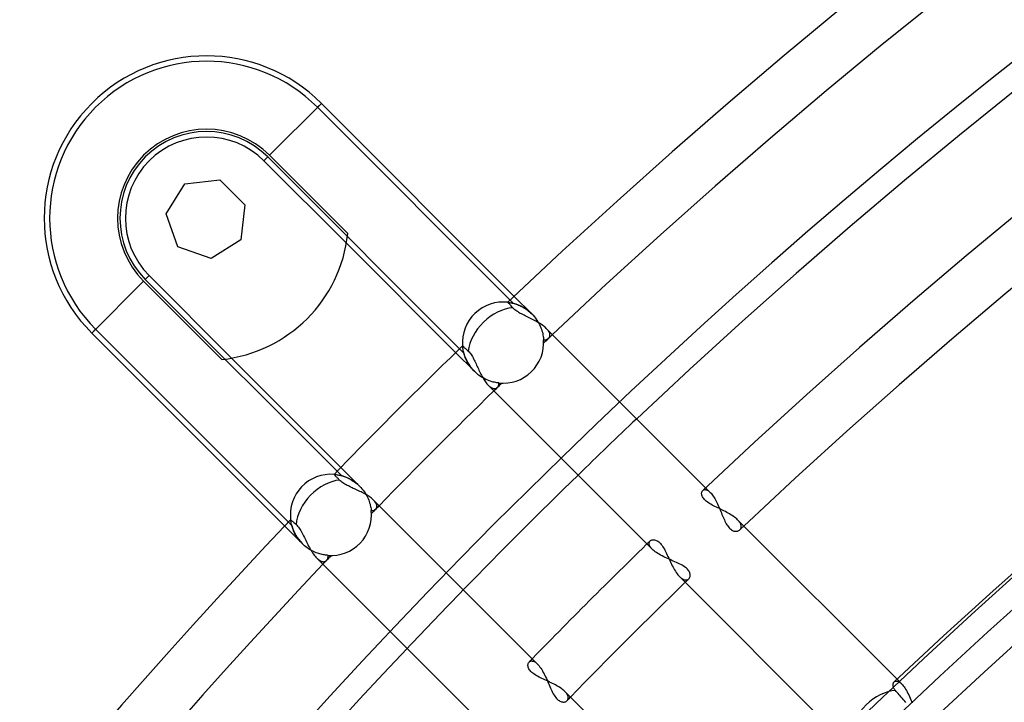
# Model space of a CAD drawing. Header units: millimetres. Extents: x -288 to 288, y -288 to 288.
# Tile 14 of 58: x -192 to -151, y 164 to 193. Entities that reach past the tile are written whole.
import ezdxf

# ---------------------------------------------------------------- set-up
doc = ezdxf.new("R2010")
doc.units = ezdxf.units.MM
doc.layers.add('MAIN-1', color=7, linetype='Continuous')
doc.layers.add('MAIN-2', color=7, linetype='Continuous')

msp = doc.modelspace()

# ---------------------------------------------------------------- linework, layer by layer
at = {"layer": 'MAIN-1'}
for p, q in [((-179.782, 189.37), (-181.948, 187.204)), ((-179.782, 189.37), (-171.727, 181.315)), ((-181.948, 187.204), (-178.678, 183.934)), ((-186.26, 184.766), (-185.478, 186.011)), ((-185.478, 186.011), (-184.016, 186.176)), ((-184.016, 186.176), (-182.976, 185.136)), ((-182.976, 185.136), (-183.141, 183.674)), ((-185.775, 183.378), (-186.26, 184.766)), ((-183.141, 183.674), (-184.386, 182.892)), ((-174.172, 178.967), (-178.736, 183.531)), ((-184.386, 182.892), (-185.775, 183.378)), ((-187.204, 181.948), (-189.37, 179.782)), ((-183.934, 178.678), (-187.204, 181.948)), ((-171.988, 181.063), (-171.99, 181.065)), ((-171.983, 181.058), (-171.988, 181.063)), ((-171.974, 181.048), (-171.983, 181.058)), ((-171.962, 181.034), (-171.974, 181.048)), ((-171.947, 181.017), (-171.962, 181.034)), ((-171.929, 180.996), (-171.947, 181.017)), ((-171.908, 180.973), (-171.929, 180.996)), ((-171.883, 180.944), (-171.908, 180.973)), ((-171.855, 180.912), (-171.883, 180.944)), ((-171.824, 180.877), (-171.855, 180.912)), ((-171.791, 180.84), (-171.824, 180.877)), ((-171.762, 180.809), (-171.791, 180.84)), ((-171.729, 180.779), (-171.762, 180.809)), ((-171.694, 180.749), (-171.729, 180.779)), ((-171.655, 180.719), (-171.694, 180.749)), ((-171.613, 180.69), (-171.655, 180.719)), ((-171.568, 180.661), (-171.613, 180.69)), ((-171.522, 180.633), (-171.568, 180.661)), ((-171.473, 180.605), (-171.522, 180.633)), ((-171.423, 180.578), (-171.473, 180.605)), ((-171.371, 180.551), (-171.423, 180.578)), ((-171.318, 180.525), (-171.371, 180.551)), ((-171.265, 180.498), (-171.318, 180.525)), ((-171.21, 180.472), (-171.265, 180.498)), ((-171.156, 180.445), (-171.21, 180.472)), ((-171.101, 180.419), (-171.156, 180.445)), ((-171.045, 180.392), (-171.101, 180.419)), ((-170.99, 180.364), (-171.045, 180.392)), ((-170.936, 180.337), (-170.99, 180.364)), ((-170.881, 180.309), (-170.936, 180.337)), ((-170.828, 180.281), (-170.881, 180.309)), ((-170.776, 180.252), (-170.828, 180.281)), ((-170.725, 180.223), (-170.776, 180.252)), ((-170.675, 180.193), (-170.725, 180.223)), ((-170.627, 180.163), (-170.675, 180.193)), ((-170.581, 180.133), (-170.627, 180.163)), ((-170.537, 180.102), (-170.581, 180.133)), ((-181.315, 171.727), (-189.37, 179.782)), ((-170.496, 180.07), (-170.537, 180.102)), ((-170.457, 180.039), (-170.496, 180.07)), ((-170.42, 180.007), (-170.457, 180.039)), ((-170.387, 179.976), (-170.42, 180.007)), ((-163.733, 173.321), (-170.387, 179.976)), ((-173.881, 179.25), (-173.88, 179.249)), ((-173.88, 179.249), (-173.878, 179.247)), ((-173.878, 179.247), (-173.875, 179.244)), ((-173.875, 179.244), (-173.87, 179.239)), ((-173.87, 179.239), (-173.864, 179.233)), ((-173.864, 179.233), (-173.856, 179.226)), ((-173.856, 179.226), (-173.847, 179.217)), ((-173.847, 179.217), (-173.837, 179.207)), ((-173.837, 179.207), (-173.825, 179.197)), ((-173.825, 179.197), (-173.813, 179.185)), ((-173.813, 179.185), (-173.8, 179.172)), ((-173.8, 179.172), (-173.784, 179.158)), ((-173.784, 179.158), (-173.768, 179.142)), ((-173.768, 179.142), (-173.75, 179.124)), ((-173.75, 179.124), (-173.73, 179.106)), ((-173.73, 179.106), (-173.71, 179.086)), ((-173.71, 179.086), (-173.689, 179.066)), ((-173.689, 179.066), (-173.667, 179.045)), ((-173.667, 179.045), (-173.644, 179.024)), ((-173.644, 179.024), (-173.615, 178.993)), ((-173.615, 178.993), (-173.586, 178.96)), ((-173.586, 178.96), (-173.557, 178.924)), ((-173.557, 178.924), (-173.529, 178.885)), ((-173.529, 178.885), (-173.501, 178.843)), ((-183.531, 178.736), (-178.967, 174.172)), ((-173.501, 178.843), (-173.474, 178.798)), ((-173.474, 178.798), (-173.448, 178.752)), ((-173.448, 178.752), (-173.422, 178.704)), ((-173.422, 178.704), (-173.397, 178.654)), ((-173.397, 178.654), (-173.372, 178.603)), ((-173.372, 178.603), (-173.347, 178.552)), ((-173.347, 178.552), (-173.322, 178.499)), ((-173.322, 178.499), (-173.297, 178.446)), ((-173.297, 178.446), (-173.273, 178.392)), ((-173.273, 178.392), (-173.248, 178.338)), ((-173.248, 178.338), (-173.223, 178.284)), ((-173.223, 178.284), (-173.198, 178.23)), ((-173.198, 178.23), (-173.172, 178.176)), ((-173.172, 178.176), (-173.147, 178.123)), ((-173.147, 178.123), (-173.121, 178.071)), ((-173.121, 178.071), (-173.094, 178.02)), ((-173.094, 178.02), (-173.067, 177.97)), ((-173.067, 177.97), (-173.04, 177.921)), ((-173.04, 177.921), (-173.012, 177.874)), ((-173.012, 177.874), (-172.984, 177.828)), ((-172.984, 177.828), (-172.955, 177.785)), ((-172.955, 177.785), (-172.926, 177.743)), ((-172.926, 177.743), (-172.897, 177.704)), ((-172.897, 177.704), (-172.868, 177.668)), ((-172.868, 177.668), (-172.838, 177.634)), ((-172.838, 177.634), (-172.809, 177.603)), ((-172.809, 177.603), (-166.181, 170.976)), ((-179.249, 173.88), (-179.25, 173.881)), ((-179.247, 173.878), (-179.249, 173.88)), ((-179.244, 173.875), (-179.247, 173.878)), ((-179.239, 173.87), (-179.244, 173.875)), ((-179.233, 173.864), (-179.239, 173.87)), ((-179.226, 173.856), (-179.233, 173.864)), ((-179.217, 173.847), (-179.226, 173.856)), ((-179.207, 173.837), (-179.217, 173.847)), ((-179.197, 173.825), (-179.207, 173.837)), ((-179.185, 173.813), (-179.197, 173.825)), ((-179.172, 173.8), (-179.185, 173.813)), ((-179.158, 173.784), (-179.172, 173.8)), ((-179.142, 173.768), (-179.158, 173.784)), ((-179.124, 173.75), (-179.142, 173.768)), ((-179.106, 173.73), (-179.124, 173.75)), ((-179.086, 173.71), (-179.106, 173.73)), ((-179.066, 173.689), (-179.086, 173.71)), ((-179.045, 173.667), (-179.066, 173.689)), ((-179.024, 173.644), (-179.045, 173.667)), ((-178.994, 173.615), (-179.024, 173.644)), ((-178.96, 173.586), (-178.994, 173.615)), ((-178.924, 173.557), (-178.96, 173.586)), ((-178.885, 173.529), (-178.924, 173.557)), ((-178.843, 173.501), (-178.885, 173.529)), ((-178.798, 173.474), (-178.843, 173.501)), ((-178.752, 173.448), (-178.798, 173.474)), ((-178.704, 173.422), (-178.752, 173.448)), ((-178.654, 173.397), (-178.704, 173.422)), ((-178.603, 173.372), (-178.654, 173.397)), ((-178.551, 173.347), (-178.603, 173.372)), ((-178.499, 173.322), (-178.551, 173.347)), ((-178.446, 173.297), (-178.499, 173.322)), ((-178.392, 173.273), (-178.446, 173.297)), ((-178.338, 173.248), (-178.392, 173.273)), ((-178.284, 173.223), (-178.338, 173.248)), ((-178.23, 173.198), (-178.284, 173.223)), ((-178.176, 173.173), (-178.23, 173.198)), ((-178.123, 173.147), (-178.176, 173.173)), ((-178.071, 173.121), (-178.123, 173.147)), ((-163.899, 173.099), (-163.896, 173.126)), ((-163.896, 173.126), (-163.889, 173.151)), ((-163.889, 173.151), (-163.879, 173.173)), ((-163.879, 173.173), (-163.866, 173.193)), ((-163.866, 173.193), (-163.851, 173.21)), ((-178.02, 173.094), (-178.071, 173.121)), ((-177.97, 173.067), (-178.02, 173.094)), ((-177.921, 173.04), (-177.97, 173.067)), ((-177.874, 173.012), (-177.921, 173.04)), ((-177.828, 172.984), (-177.874, 173.012)), ((-177.785, 172.955), (-177.828, 172.984)), ((-177.743, 172.926), (-177.785, 172.955)), ((-177.704, 172.897), (-177.743, 172.926)), ((-177.668, 172.868), (-177.704, 172.897)), ((-177.634, 172.838), (-177.668, 172.868)), ((-177.603, 172.809), (-177.634, 172.838)), ((-170.976, 166.181), (-177.603, 172.809)), ((-163.9, 173.07), (-163.899, 173.099)), ((-163.896, 173.039), (-163.9, 173.07)), ((-163.888, 173.007), (-163.896, 173.039)), ((-163.877, 172.974), (-163.888, 173.007)), ((-163.86, 172.939), (-163.877, 172.974)), ((-163.84, 172.905), (-163.86, 172.939)), ((-163.814, 172.869), (-163.84, 172.905)), ((-163.783, 172.834), (-163.814, 172.869)), ((-163.748, 172.799), (-163.783, 172.834)), ((-163.709, 172.765), (-163.748, 172.799)), ((-163.666, 172.732), (-163.709, 172.765)), ((-163.619, 172.699), (-163.666, 172.732)), ((-163.568, 172.666), (-163.619, 172.699)), ((-163.515, 172.634), (-163.568, 172.666)), ((-163.459, 172.603), (-163.515, 172.634)), ((-163.401, 172.572), (-163.459, 172.603)), ((-163.341, 172.542), (-163.401, 172.572)), ((-163.281, 172.511), (-163.341, 172.542)), ((-163.219, 172.481), (-163.281, 172.511)), ((-163.157, 172.451), (-163.219, 172.481)), ((-163.095, 172.421), (-163.157, 172.451)), ((-163.032, 172.39), (-163.095, 172.421)), ((-162.97, 172.359), (-163.032, 172.39)), ((-162.908, 172.327), (-162.97, 172.359)), ((-162.848, 172.295), (-162.908, 172.327)), ((-181.065, 171.99), (-181.063, 171.988)), ((-181.063, 171.988), (-181.058, 171.983)), ((-181.058, 171.983), (-181.048, 171.974)), ((-181.048, 171.974), (-181.034, 171.962)), ((-181.034, 171.962), (-181.017, 171.947)), ((-181.017, 171.947), (-180.996, 171.929)), ((-180.996, 171.929), (-180.973, 171.908)), ((-180.973, 171.908), (-180.944, 171.883)), ((-162.788, 172.263), (-162.848, 172.295)), ((-162.73, 172.23), (-162.788, 172.263)), ((-162.674, 172.196), (-162.73, 172.23)), ((-162.62, 172.162), (-162.674, 172.196)), ((-162.569, 172.127), (-162.62, 172.162)), ((-162.52, 172.091), (-162.569, 172.127)), ((-162.475, 172.056), (-162.52, 172.091)), ((-162.433, 172.02), (-162.475, 172.056)), ((-162.395, 171.984), (-162.433, 172.02)), ((-155.739, 165.328), (-162.395, 171.984)), ((-180.944, 171.883), (-180.912, 171.855)), ((-180.912, 171.855), (-180.877, 171.824)), ((-180.877, 171.824), (-180.84, 171.791)), ((-180.84, 171.791), (-180.805, 171.758)), ((-180.805, 171.758), (-180.772, 171.721)), ((-180.772, 171.721), (-180.738, 171.681)), ((-180.738, 171.681), (-180.706, 171.636)), ((-180.706, 171.636), (-180.674, 171.588)), ((-180.674, 171.588), (-180.642, 171.537)), ((-180.642, 171.537), (-180.611, 171.484)), ((-180.611, 171.484), (-180.581, 171.428)), ((-180.581, 171.428), (-180.551, 171.371)), ((-180.551, 171.371), (-180.522, 171.312)), ((-180.522, 171.312), (-180.492, 171.253)), ((-180.492, 171.253), (-180.463, 171.192)), ((-180.463, 171.192), (-180.433, 171.131)), ((-180.433, 171.131), (-180.403, 171.07)), ((-180.403, 171.07), (-180.373, 171.009)), ((-166.049, 171.104), (-166.029, 171.12)), ((-166.029, 171.12), (-166.007, 171.133)), ((-166.007, 171.133), (-165.982, 171.143)), ((-165.982, 171.143), (-165.955, 171.15)), ((-165.955, 171.15), (-165.926, 171.153)), ((-165.926, 171.153), (-165.895, 171.153)), ((-165.895, 171.153), (-165.863, 171.149)), ((-165.863, 171.149), (-165.83, 171.141)), ((-165.83, 171.141), (-165.796, 171.128)), ((-165.796, 171.128), (-165.76, 171.111)), ((-165.76, 171.111), (-165.725, 171.09)), ((-165.725, 171.09), (-165.689, 171.063)), ((-180.373, 171.009), (-180.343, 170.948)), ((-180.343, 170.948), (-180.312, 170.887)), ((-180.312, 170.887), (-180.281, 170.828)), ((-180.281, 170.828), (-180.249, 170.77)), ((-180.249, 170.77), (-180.216, 170.714)), ((-180.216, 170.714), (-180.183, 170.659)), ((-180.183, 170.659), (-180.15, 170.607)), ((-165.689, 171.063), (-165.653, 171.031)), ((-165.653, 171.031), (-165.618, 170.995)), ((-165.618, 170.995), (-165.584, 170.954)), ((-165.584, 170.954), (-165.55, 170.91)), ((-165.55, 170.91), (-165.517, 170.861)), ((-165.517, 170.861), (-165.485, 170.809)), ((-165.485, 170.809), (-165.454, 170.753)), ((-165.454, 170.753), (-165.423, 170.696)), ((-165.423, 170.696), (-165.393, 170.636)), ((-180.15, 170.607), (-180.116, 170.557)), ((-180.116, 170.557), (-180.081, 170.509)), ((-180.081, 170.509), (-180.046, 170.465)), ((-180.046, 170.465), (-180.011, 170.424)), ((-180.011, 170.424), (-179.976, 170.387)), ((-179.976, 170.387), (-173.321, 163.733)), ((-165.393, 170.636), (-165.363, 170.575)), ((-165.363, 170.575), (-165.334, 170.513)), ((-165.334, 170.513), (-165.304, 170.449)), ((-165.304, 170.449), (-165.275, 170.385)), ((-165.275, 170.385), (-165.245, 170.321)), ((-165.245, 170.321), (-165.216, 170.257)), ((-165.216, 170.257), (-165.185, 170.193)), ((-165.185, 170.193), (-165.155, 170.13)), ((-165.155, 170.13), (-165.123, 170.067)), ((-165.123, 170.067), (-165.092, 170.007)), ((-165.092, 170.007), (-165.059, 169.948)), ((-165.059, 169.948), (-165.026, 169.891)), ((-165.026, 169.891), (-164.993, 169.837)), ((-164.993, 169.837), (-164.958, 169.785)), ((-164.958, 169.785), (-164.923, 169.736)), ((-164.923, 169.736), (-164.888, 169.691)), ((-164.888, 169.691), (-164.853, 169.65)), ((-164.853, 169.65), (-164.818, 169.612)), ((-164.818, 169.612), (-158.19, 162.984)), ((-171.153, 165.927), (-171.15, 165.957)), ((-171.153, 165.896), (-171.153, 165.927)), ((-171.149, 165.864), (-171.153, 165.896)), ((-171.15, 165.957), (-171.143, 165.983)), ((-171.141, 165.83), (-171.149, 165.864)), ((-171.143, 165.983), (-171.133, 166.008)), ((-171.128, 165.795), (-171.141, 165.83)), ((-171.133, 166.008), (-171.12, 166.03)), ((-171.111, 165.76), (-171.128, 165.795)), ((-171.12, 166.03), (-171.104, 166.049)), ((-171.089, 165.724), (-171.111, 165.76)), ((-171.061, 165.687), (-171.089, 165.724)), ((-171.029, 165.651), (-171.061, 165.687)), ((-170.993, 165.616), (-171.029, 165.651)), ((-170.951, 165.582), (-170.993, 165.616)), ((-170.906, 165.548), (-170.951, 165.582)), ((-170.857, 165.515), (-170.906, 165.548)), ((-170.804, 165.482), (-170.857, 165.515)), ((-170.748, 165.451), (-170.804, 165.482)), ((-170.69, 165.42), (-170.748, 165.451)), ((-170.63, 165.39), (-170.69, 165.42)), ((-170.569, 165.36), (-170.63, 165.39)), ((-170.506, 165.331), (-170.569, 165.36)), ((-170.443, 165.302), (-170.506, 165.331)), ((-170.379, 165.272), (-170.443, 165.302)), ((-170.315, 165.243), (-170.379, 165.272)), ((-170.251, 165.213), (-170.315, 165.243)), ((-170.187, 165.183), (-170.251, 165.213)), ((-170.124, 165.152), (-170.187, 165.183)), ((-170.063, 165.121), (-170.124, 165.152)), ((-170.003, 165.089), (-170.063, 165.121)), ((-169.944, 165.057), (-170.003, 165.089)), ((-169.888, 165.024), (-169.944, 165.057)), ((-169.834, 164.991), (-169.888, 165.024)), ((-169.783, 164.957), (-169.834, 164.991)), ((-169.734, 164.922), (-169.783, 164.957)), ((-169.69, 164.888), (-169.734, 164.922)), ((-155.905, 165.083), (-155.904, 165.107)), ((-155.903, 165.057), (-155.905, 165.083)), ((-155.904, 165.107), (-155.902, 165.129)), ((-155.898, 165.031), (-155.903, 165.057)), ((-155.902, 165.129), (-155.897, 165.15)), ((-155.89, 165.004), (-155.898, 165.031)), ((-155.897, 165.15), (-155.889, 165.17)), ((-155.879, 164.976), (-155.89, 165.004)), ((-155.889, 165.17), (-155.88, 165.188)), ((-155.88, 165.188), (-155.869, 165.203)), ((-155.865, 164.947), (-155.879, 164.976)), ((-155.869, 165.203), (-155.857, 165.217)), ((-155.848, 164.918), (-155.865, 164.947)), ((-155.827, 164.889), (-155.848, 164.918)), ((-169.649, 164.853), (-169.69, 164.888)), ((-169.612, 164.818), (-169.649, 164.853)), ((-162.984, 158.19), (-169.612, 164.818)), ((-155.803, 164.859), (-155.827, 164.889)), ((-155.77, 164.82), (-155.803, 164.859)), ((-155.732, 164.778), (-155.77, 164.82)), ((-155.692, 164.731), (-155.732, 164.778)), ((-155.649, 164.682), (-155.692, 164.731)), ((-155.604, 164.63), (-155.649, 164.682)), ((-155.559, 164.579), (-155.604, 164.63)), ((-155.514, 164.527), (-155.559, 164.579)), ((-155.467, 164.472), (-155.514, 164.527)), ((-155.417, 164.415), (-155.467, 164.472)), ((-155.366, 164.356), (-155.417, 164.415))]:
    msp.add_line(p, q, dxfattribs=at)
for centre, radius, start, end in [((0, 0), 249.73, 46.47255, 133.52747), ((0, 0), 247.47, 46.56995, 133.43007), ((0, 0), 242.5, 46.60215, 133.39787), ((0, 0), 238.43, 46.59041, 133.40956), ((0, 0), 236.17, 46.64507, 133.3549), ((0, 0), 227.13, 46.66993, 133.33003), ((0, 0), 224.87, 46.72774, 133.27222), ((-184.576, 184.576), 6.78, 45, 225), ((-184.576, 184.576), 3.716, 45, 225), ((-184.576, 184.576), 5.933, 276.2113, 353.7887), ((-172.191, 179.382), 1.695, 83.171, 184.4854), ((0, 0), 249.73, 134.12896, 135.87104), ((0, 0), 247.47, 134.21508, 135.78492), ((-179.382, 172.191), 1.695, 85.5146, 186.829), ((0, 0), 242.5, 134.19903, 135.80097), ((0, 0), 249.73, 136.47253, 180.00002), ((0, 0), 238.43, 134.14094, 135.85906), ((0, 0), 247.47, 136.56993, 180.00002), ((0, 0), 236.17, 134.17755, 135.82245), ((0, 0), 242.5, 136.60213, 180.00002)]:
    msp.add_arc(centre, radius, start, end, dxfattribs=at)
for centre, start_param, end_param in [((-172.191, 179.382), -2.457483, -0.713676), ((-179.382, 172.191), -2.427917, -0.684109), ((-156.21, 163.402), -2.462141, -0.712089)]:
    msp.add_ellipse(centre, major_axis=(-1.199, -1.199), ratio=0.697531, start_param=start_param, end_param=end_param, dxfattribs=at)
at = {"layer": 'MAIN-2'}
for p, q in [((-179.782, 189.37), (-179.942, 189.21)), ((-179.942, 189.21), (-171.752, 181.02)), ((-182.018, 187.134), (-182.179, 186.973)), ((-173.828, 178.944), (-182.018, 187.134)), ((-178.736, 183.531), (-182.179, 186.973)), ((-185.478, 186.011), (-185.478, 186.011)), ((-185.478, 186.011), (-185.478, 186.011)), ((-185.478, 186.011), (-185.478, 186.011)), ((-184.016, 186.176), (-184.016, 186.176)), ((-184.016, 186.176), (-184.016, 186.176)), ((-184.016, 186.176), (-184.016, 186.176)), ((-182.976, 185.136), (-182.976, 185.136)), ((-182.976, 185.136), (-182.976, 185.136)), ((-182.976, 185.136), (-182.976, 185.136)), ((-186.26, 184.766), (-186.26, 184.766)), ((-186.26, 184.766), (-186.26, 184.766)), ((-186.26, 184.766), (-186.26, 184.766)), ((-183.141, 183.674), (-183.141, 183.674)), ((-183.141, 183.674), (-183.141, 183.674)), ((-183.141, 183.674), (-183.141, 183.674)), ((-185.775, 183.378), (-185.775, 183.378)), ((-185.775, 183.378), (-185.775, 183.378)), ((-185.775, 183.378), (-185.775, 183.378)), ((-184.386, 182.892), (-184.386, 182.892)), ((-184.386, 182.892), (-184.386, 182.892)), ((-184.386, 182.892), (-184.386, 182.892)), ((-186.973, 182.179), (-187.134, 182.018)), ((-186.973, 182.179), (-183.531, 178.736)), ((-187.134, 182.018), (-178.944, 173.828)), ((-171.99, 181.065), (-171.987, 181.065)), ((-171.987, 181.065), (-171.98, 181.064)), ((-171.98, 181.064), (-171.967, 181.063)), ((-171.967, 181.063), (-171.951, 181.06)), ((-171.951, 181.06), (-171.929, 181.057)), ((-171.929, 181.057), (-171.904, 181.053)), ((-171.904, 181.053), (-171.875, 181.048)), ((-171.875, 181.048), (-171.843, 181.041)), ((-171.843, 181.041), (-171.808, 181.033)), ((-171.808, 181.033), (-171.769, 181.024)), ((-171.769, 181.024), (-171.729, 181.013)), ((-171.729, 181.013), (-171.686, 181)), ((-171.727, 181.315), (-170.993, 180.581)), ((-171.686, 181), (-171.642, 180.986)), ((-171.642, 180.986), (-171.595, 180.969)), ((-171.595, 180.969), (-171.547, 180.95)), ((-171.547, 180.95), (-171.498, 180.929)), ((-171.498, 180.929), (-171.448, 180.906)), ((-171.448, 180.906), (-171.397, 180.88)), ((-171.397, 180.88), (-171.345, 180.851)), ((-171.345, 180.851), (-171.294, 180.82)), ((-171.294, 180.82), (-171.242, 180.787)), ((-171.242, 180.787), (-171.191, 180.751)), ((-171.191, 180.751), (-171.14, 180.712)), ((-171.14, 180.712), (-171.09, 180.671)), ((-171.09, 180.671), (-171.04, 180.627)), ((-171.04, 180.627), (-170.993, 180.581)), ((-170.993, 180.581), (-170.993, 180.581)), ((-170.993, 180.581), (-170.993, 180.581)), ((-170.993, 180.581), (-170.993, 180.581)), ((-170.993, 180.581), (-170.993, 180.581)), ((-170.993, 180.581), (-170.938, 180.523)), ((-170.938, 180.523), (-170.885, 180.463)), ((-170.885, 180.463), (-170.836, 180.4)), ((-170.836, 180.4), (-170.79, 180.336)), ((-170.79, 180.336), (-170.747, 180.27)), ((-170.747, 180.27), (-170.709, 180.204)), ((-170.709, 180.204), (-170.674, 180.138)), ((-170.674, 180.138), (-170.642, 180.071)), ((-189.21, 179.942), (-189.37, 179.782)), ((-181.02, 171.752), (-189.21, 179.942)), ((-170.642, 180.071), (-170.615, 180.005)), ((-170.615, 180.005), (-170.591, 179.94)), ((-170.591, 179.94), (-170.57, 179.877)), ((-170.57, 179.877), (-170.552, 179.815)), ((-170.552, 179.815), (-170.538, 179.756)), ((-170.538, 179.756), (-170.526, 179.699)), ((-170.361, 179.948), (-170.387, 179.976)), ((-170.336, 179.92), (-170.361, 179.948)), ((-170.315, 179.892), (-170.336, 179.92)), ((-170.296, 179.865), (-170.315, 179.892)), ((-170.279, 179.838), (-170.296, 179.865)), ((-170.266, 179.811), (-170.279, 179.838)), ((-170.255, 179.786), (-170.266, 179.811)), ((-170.246, 179.76), (-170.255, 179.786)), ((-170.241, 179.736), (-170.246, 179.76)), ((-170.237, 179.712), (-170.241, 179.736)), ((-170.237, 179.689), (-170.237, 179.712)), ((-170.526, 179.699), (-170.517, 179.645)), ((-170.517, 179.645), (-170.509, 179.593)), ((-170.509, 179.593), (-170.504, 179.546)), ((-170.504, 179.546), (-170.5, 179.503)), ((-170.5, 179.503), (-170.476, 179.5)), ((-170.476, 179.5), (-170.452, 179.5)), ((-170.452, 179.5), (-170.428, 179.501)), ((-170.428, 179.501), (-170.406, 179.504)), ((-170.406, 179.504), (-170.384, 179.509)), ((-170.384, 179.509), (-170.363, 179.516)), ((-170.363, 179.516), (-170.344, 179.524)), ((-170.344, 179.524), (-170.326, 179.535)), ((-170.326, 179.535), (-170.309, 179.546)), ((-170.309, 179.546), (-170.293, 179.559)), ((-170.293, 179.559), (-170.279, 179.574)), ((-170.279, 179.574), (-170.267, 179.59)), ((-170.267, 179.59), (-170.257, 179.608)), ((-170.257, 179.608), (-170.249, 179.627)), ((-170.249, 179.627), (-170.242, 179.646)), ((-170.242, 179.646), (-170.238, 179.667)), ((-170.238, 179.667), (-170.237, 179.689)), ((-173.39, 178.184), (-174.172, 178.967)), ((-173.881, 179.248), (-173.881, 179.25)), ((-173.88, 179.242), (-173.881, 179.248)), ((-173.879, 179.233), (-173.88, 179.242)), ((-173.878, 179.22), (-173.879, 179.233)), ((-173.877, 179.203), (-173.878, 179.22)), ((-173.874, 179.183), (-173.877, 179.203)), ((-173.872, 179.161), (-173.874, 179.183)), ((-173.868, 179.135), (-173.872, 179.161)), ((-173.864, 179.107), (-173.868, 179.135)), ((-173.858, 179.076), (-173.864, 179.107)), ((-173.852, 179.044), (-173.858, 179.076)), ((-173.844, 179.009), (-173.852, 179.044)), ((-173.836, 178.972), (-173.844, 179.009)), ((-173.826, 178.934), (-173.836, 178.972)), ((-173.814, 178.894), (-173.826, 178.934)), ((-173.801, 178.853), (-173.814, 178.894)), ((-173.787, 178.811), (-173.801, 178.853)), ((-173.771, 178.768), (-173.787, 178.811)), ((-173.753, 178.724), (-173.771, 178.768)), ((-173.733, 178.679), (-173.753, 178.724)), ((-173.711, 178.633), (-173.733, 178.679)), ((-173.688, 178.587), (-173.711, 178.633)), ((-173.662, 178.541), (-173.688, 178.587)), ((-173.635, 178.495), (-173.662, 178.541)), ((-173.606, 178.448), (-173.635, 178.495)), ((-173.574, 178.403), (-173.606, 178.448)), ((-173.541, 178.357), (-173.574, 178.403)), ((-173.506, 178.313), (-173.541, 178.357)), ((-173.469, 178.268), (-173.506, 178.313)), ((-173.43, 178.225), (-173.469, 178.268)), ((-173.39, 178.184), (-173.43, 178.225)), ((-173.39, 178.184), (-173.39, 178.184)), ((-173.39, 178.184), (-173.39, 178.184)), ((-173.333, 178.13), (-173.39, 178.184)), ((-173.39, 178.184), (-173.39, 178.184)), ((-173.39, 178.184), (-173.39, 178.184)), ((-173.274, 178.078), (-173.333, 178.13)), ((-173.213, 178.03), (-173.274, 178.078)), ((-173.15, 177.985), (-173.213, 178.03)), ((-173.087, 177.943), (-173.15, 177.985)), ((-173.023, 177.906), (-173.087, 177.943)), ((-172.959, 177.871), (-173.023, 177.906)), ((-172.896, 177.841), (-172.959, 177.871)), ((-172.833, 177.813), (-172.896, 177.841)), ((-172.771, 177.79), (-172.833, 177.813)), ((-172.711, 177.769), (-172.771, 177.79)), ((-172.654, 177.752), (-172.711, 177.769)), ((-172.599, 177.737), (-172.654, 177.752)), ((-172.547, 177.725), (-172.599, 177.737)), ((-172.498, 177.715), (-172.547, 177.725)), ((-172.452, 177.708), (-172.498, 177.715)), ((-172.409, 177.701), (-172.452, 177.708)), ((-172.37, 177.697), (-172.409, 177.701)), ((-172.368, 177.674), (-172.37, 177.697)), ((-172.37, 177.63), (-172.368, 177.652)), ((-172.368, 177.652), (-172.368, 177.674)), ((-172.809, 177.603), (-172.783, 177.579)), ((-172.783, 177.579), (-172.758, 177.557)), ((-172.758, 177.557), (-172.733, 177.537)), ((-172.733, 177.537), (-172.708, 177.519)), ((-172.708, 177.519), (-172.684, 177.504)), ((-172.684, 177.504), (-172.66, 177.492)), ((-172.66, 177.492), (-172.636, 177.482)), ((-172.636, 177.482), (-172.613, 177.474)), ((-172.613, 177.474), (-172.591, 177.468)), ((-172.591, 177.468), (-172.569, 177.465)), ((-172.569, 177.465), (-172.548, 177.464)), ((-172.548, 177.464), (-172.528, 177.464)), ((-172.528, 177.464), (-172.509, 177.467)), ((-172.509, 177.467), (-172.49, 177.472)), ((-172.49, 177.472), (-172.473, 177.479)), ((-172.473, 177.479), (-172.457, 177.488)), ((-172.457, 177.488), (-172.442, 177.499)), ((-172.442, 177.499), (-172.428, 177.511)), ((-172.428, 177.511), (-172.416, 177.524)), ((-172.416, 177.524), (-172.404, 177.539)), ((-172.404, 177.539), (-172.395, 177.555)), ((-172.395, 177.555), (-172.386, 177.572)), ((-172.386, 177.572), (-172.379, 177.59)), ((-172.379, 177.59), (-172.374, 177.61)), ((-172.374, 177.61), (-172.37, 177.63)), ((-178.967, 174.172), (-178.184, 173.39)), ((-179.25, 173.881), (-179.247, 173.881)), ((-179.247, 173.881), (-179.239, 173.88)), ((-179.239, 173.88), (-179.226, 173.879)), ((-179.226, 173.879), (-179.207, 173.877)), ((-179.207, 173.877), (-179.185, 173.875)), ((-179.185, 173.875), (-179.157, 173.871)), ((-179.157, 173.871), (-179.126, 173.867)), ((-179.126, 173.867), (-179.091, 173.861)), ((-179.091, 173.861), (-179.053, 173.854)), ((-179.053, 173.854), (-179.012, 173.845)), ((-179.012, 173.845), (-178.968, 173.835)), ((-178.968, 173.835), (-178.923, 173.823)), ((-178.923, 173.823), (-178.874, 173.808)), ((-178.874, 173.808), (-178.825, 173.792)), ((-178.825, 173.792), (-178.773, 173.773)), ((-178.773, 173.773), (-178.72, 173.751)), ((-178.72, 173.751), (-178.666, 173.727)), ((-178.666, 173.727), (-178.612, 173.701)), ((-178.612, 173.701), (-178.557, 173.671)), ((-178.557, 173.671), (-178.502, 173.639)), ((-178.502, 173.639), (-178.447, 173.605)), ((-178.447, 173.605), (-178.392, 173.567)), ((-178.392, 173.567), (-178.338, 173.526)), ((-178.338, 173.526), (-178.285, 173.483)), ((-178.285, 173.483), (-178.234, 173.437)), ((-178.234, 173.437), (-178.184, 173.39)), ((-178.184, 173.39), (-178.184, 173.39)), ((-178.184, 173.39), (-178.184, 173.39)), ((-178.184, 173.39), (-178.184, 173.39)), ((-178.184, 173.39), (-178.184, 173.39)), ((-178.184, 173.39), (-178.133, 173.337)), ((-178.133, 173.337), (-178.085, 173.282)), ((-178.085, 173.282), (-178.039, 173.225)), ((-178.039, 173.225), (-177.997, 173.167)), ((-177.997, 173.167), (-177.957, 173.108)), ((-163.851, 173.21), (-163.838, 173.221)), ((-163.838, 173.221), (-163.822, 173.23)), ((-163.822, 173.23), (-163.806, 173.237)), ((-163.806, 173.237), (-163.788, 173.242)), ((-163.788, 173.242), (-163.77, 173.245)), ((-163.77, 173.245), (-163.75, 173.245)), ((-163.75, 173.245), (-163.729, 173.243)), ((-163.539, 173.127), (-163.733, 173.321)), ((-163.729, 173.243), (-163.707, 173.238)), ((-163.707, 173.238), (-163.685, 173.23)), ((-163.685, 173.23), (-163.662, 173.22)), ((-163.662, 173.22), (-163.638, 173.207)), ((-163.638, 173.207), (-163.614, 173.191)), ((-163.614, 173.191), (-163.589, 173.173)), ((-163.589, 173.173), (-163.564, 173.151)), ((-163.564, 173.151), (-163.539, 173.127)), ((-163.539, 173.127), (-163.507, 173.093)), ((-177.957, 173.108), (-177.921, 173.049)), ((-177.921, 173.049), (-177.887, 172.989)), ((-177.887, 172.989), (-177.857, 172.93)), ((-177.857, 172.93), (-177.83, 172.871)), ((-177.83, 172.871), (-177.805, 172.812)), ((-177.805, 172.812), (-177.784, 172.755)), ((-177.784, 172.755), (-177.765, 172.699)), ((-177.572, 172.776), (-177.603, 172.809)), ((-177.545, 172.744), (-177.572, 172.776)), ((-177.522, 172.712), (-177.545, 172.744)), ((-163.507, 173.093), (-163.475, 173.056)), ((-163.475, 173.056), (-163.444, 173.015)), ((-163.444, 173.015), (-163.413, 172.971)), ((-163.413, 172.971), (-163.382, 172.923)), ((-163.382, 172.923), (-163.351, 172.872)), ((-163.351, 172.872), (-163.321, 172.818)), ((-163.321, 172.818), (-163.292, 172.763)), ((-163.292, 172.763), (-163.263, 172.705)), ((-177.765, 172.699), (-177.749, 172.645)), ((-177.749, 172.645), (-177.736, 172.592)), ((-177.736, 172.592), (-177.724, 172.542)), ((-177.724, 172.542), (-177.715, 172.494)), ((-177.715, 172.494), (-177.707, 172.45)), ((-177.707, 172.45), (-177.701, 172.408)), ((-177.701, 172.408), (-177.697, 172.37)), ((-177.697, 172.37), (-177.674, 172.368)), ((-177.674, 172.368), (-177.652, 172.368)), ((-177.652, 172.368), (-177.631, 172.37)), ((-177.631, 172.37), (-177.611, 172.374)), ((-177.611, 172.374), (-177.591, 172.379)), ((-177.591, 172.379), (-177.573, 172.386)), ((-177.573, 172.386), (-177.555, 172.394)), ((-177.555, 172.394), (-177.539, 172.404)), ((-177.539, 172.404), (-177.524, 172.415)), ((-177.524, 172.415), (-177.511, 172.428)), ((-177.503, 172.68), (-177.522, 172.712)), ((-177.511, 172.428), (-177.495, 172.446)), ((-177.487, 172.65), (-177.503, 172.68)), ((-177.495, 172.446), (-177.483, 172.466)), ((-177.476, 172.62), (-177.487, 172.65)), ((-177.483, 172.466), (-177.473, 172.488)), ((-177.468, 172.591), (-177.476, 172.62)), ((-177.473, 172.488), (-177.467, 172.511)), ((-177.464, 172.563), (-177.468, 172.591)), ((-177.467, 172.511), (-177.464, 172.537)), ((-177.464, 172.537), (-177.464, 172.563)), ((-163.263, 172.705), (-163.235, 172.646)), ((-163.235, 172.646), (-163.207, 172.585)), ((-163.207, 172.585), (-163.18, 172.523)), ((-163.18, 172.523), (-163.153, 172.461)), ((-163.153, 172.461), (-163.127, 172.398)), ((-163.127, 172.398), (-163.102, 172.336)), ((-163.102, 172.336), (-163.076, 172.274)), ((-181.065, 171.987), (-181.065, 171.99)), ((-181.064, 171.98), (-181.065, 171.987)), ((-181.063, 171.969), (-181.064, 171.98)), ((-181.061, 171.953), (-181.063, 171.969)), ((-181.058, 171.933), (-181.061, 171.953)), ((-181.054, 171.91), (-181.058, 171.933)), ((-181.049, 171.883), (-181.054, 171.91)), ((-163.076, 172.274), (-163.051, 172.213)), ((-163.051, 172.213), (-163.026, 172.153)), ((-163.026, 172.153), (-163.002, 172.094)), ((-163.002, 172.094), (-162.977, 172.036)), ((-162.977, 172.036), (-162.951, 171.98)), ((-162.951, 171.98), (-162.925, 171.925)), ((-162.925, 171.925), (-162.898, 171.872)), ((-162.37, 171.957), (-162.395, 171.984)), ((-162.347, 171.931), (-162.37, 171.957)), ((-162.326, 171.904), (-162.347, 171.931)), ((-162.307, 171.878), (-162.326, 171.904)), ((-180.581, 170.993), (-181.315, 171.727)), ((-181.043, 171.852), (-181.049, 171.883)), ((-181.036, 171.819), (-181.043, 171.852)), ((-181.028, 171.783), (-181.036, 171.819)), ((-181.018, 171.745), (-181.028, 171.783)), ((-181.006, 171.705), (-181.018, 171.745)), ((-180.993, 171.663), (-181.006, 171.705)), ((-180.978, 171.619), (-180.993, 171.663)), ((-180.961, 171.574), (-180.978, 171.619)), ((-180.942, 171.527), (-180.961, 171.574)), ((-180.921, 171.479), (-180.942, 171.527)), ((-162.898, 171.872), (-162.87, 171.821)), ((-162.87, 171.821), (-162.841, 171.773)), ((-162.841, 171.773), (-162.811, 171.729)), ((-162.811, 171.729), (-162.781, 171.688)), ((-162.781, 171.688), (-162.749, 171.651)), ((-162.749, 171.651), (-162.717, 171.618)), ((-162.717, 171.618), (-162.684, 171.589)), ((-162.684, 171.589), (-162.65, 171.564)), ((-162.65, 171.564), (-162.616, 171.544)), ((-162.616, 171.544), (-162.582, 171.529)), ((-162.582, 171.529), (-162.549, 171.517)), ((-162.549, 171.517), (-162.516, 171.51)), ((-162.516, 171.51), (-162.485, 171.506)), ((-162.485, 171.506), (-162.454, 171.505)), ((-162.454, 171.505), (-162.424, 171.508)), ((-162.424, 171.508), (-162.396, 171.514)), ((-162.396, 171.514), (-162.369, 171.523)), ((-162.369, 171.523), (-162.344, 171.534)), ((-162.344, 171.534), (-162.321, 171.548)), ((-162.321, 171.548), (-162.301, 171.565)), ((-162.291, 171.852), (-162.307, 171.878)), ((-162.301, 171.565), (-162.288, 171.579)), ((-162.277, 171.827), (-162.291, 171.852)), ((-162.288, 171.579), (-162.276, 171.594)), ((-162.266, 171.802), (-162.277, 171.827)), ((-162.276, 171.594), (-162.266, 171.611)), ((-162.257, 171.778), (-162.266, 171.802)), ((-162.266, 171.611), (-162.258, 171.628)), ((-162.258, 171.628), (-162.251, 171.647)), ((-162.25, 171.754), (-162.257, 171.778)), ((-162.251, 171.647), (-162.247, 171.667)), ((-162.246, 171.731), (-162.25, 171.754)), ((-162.247, 171.667), (-162.244, 171.687)), ((-162.244, 171.709), (-162.246, 171.731)), ((-162.244, 171.687), (-162.244, 171.709)), ((-180.897, 171.431), (-180.921, 171.479)), ((-180.872, 171.381), (-180.897, 171.431)), ((-180.843, 171.332), (-180.872, 171.381)), ((-180.813, 171.282), (-180.843, 171.332)), ((-180.78, 171.232), (-180.813, 171.282)), ((-180.745, 171.183), (-180.78, 171.232)), ((-180.707, 171.134), (-180.745, 171.183)), ((-180.667, 171.086), (-180.707, 171.134)), ((-180.625, 171.039), (-180.667, 171.086)), ((-166.077, 171.067), (-166.069, 171.08)), ((-166.069, 171.08), (-166.059, 171.093)), ((-166.059, 171.093), (-166.049, 171.104)), ((-180.581, 170.993), (-180.625, 171.039)), ((-180.581, 170.993), (-180.581, 170.993)), ((-180.581, 170.993), (-180.581, 170.993)), ((-180.533, 170.947), (-180.581, 170.993)), ((-180.581, 170.993), (-180.581, 170.993)), ((-180.581, 170.993), (-180.581, 170.993)), ((-180.484, 170.903), (-180.533, 170.947)), ((-180.432, 170.861), (-180.484, 170.903)), ((-180.38, 170.821), (-180.432, 170.861)), ((-180.326, 170.783), (-180.38, 170.821)), ((-180.271, 170.748), (-180.326, 170.783)), ((-180.216, 170.715), (-180.271, 170.748)), ((-180.161, 170.686), (-180.216, 170.715)), ((-180.106, 170.658), (-180.161, 170.686)), ((-180.051, 170.634), (-180.106, 170.658)), ((-166.181, 170.976), (-165.963, 170.757)), ((-166.092, 171.004), (-166.091, 171.021)), ((-166.092, 170.986), (-166.092, 171.004)), ((-166.09, 170.967), (-166.092, 170.986)), ((-166.091, 171.021), (-166.088, 171.037)), ((-166.086, 170.948), (-166.09, 170.967)), ((-166.088, 171.037), (-166.083, 171.052)), ((-166.08, 170.929), (-166.086, 170.948)), ((-166.083, 171.052), (-166.077, 171.067)), ((-166.072, 170.909), (-166.08, 170.929)), ((-166.063, 170.888), (-166.072, 170.909)), ((-166.051, 170.867), (-166.063, 170.888)), ((-166.037, 170.846), (-166.051, 170.867)), ((-166.022, 170.824), (-166.037, 170.846)), ((-166.004, 170.802), (-166.022, 170.824)), ((-165.985, 170.78), (-166.004, 170.802)), ((-165.963, 170.757), (-165.985, 170.78)), ((-165.925, 170.721), (-165.963, 170.757)), ((-165.882, 170.685), (-165.925, 170.721)), ((-165.835, 170.649), (-165.882, 170.685)), ((-179.997, 170.611), (-180.051, 170.634)), ((-179.943, 170.591), (-179.997, 170.611)), ((-179.976, 170.387), (-179.948, 170.361)), ((-179.948, 170.361), (-179.92, 170.336)), ((-179.89, 170.574), (-179.943, 170.591)), ((-179.92, 170.336), (-179.892, 170.315)), ((-179.892, 170.315), (-179.865, 170.296)), ((-179.839, 170.559), (-179.89, 170.574)), ((-179.865, 170.296), (-179.838, 170.279)), ((-179.79, 170.546), (-179.839, 170.559)), ((-179.838, 170.279), (-179.811, 170.266)), ((-179.811, 170.266), (-179.786, 170.255)), ((-179.742, 170.535), (-179.79, 170.546)), ((-179.786, 170.255), (-179.76, 170.246)), ((-179.697, 170.525), (-179.742, 170.535)), ((-179.653, 170.518), (-179.697, 170.525)), ((-179.612, 170.512), (-179.653, 170.518)), ((-179.646, 170.242), (-179.627, 170.249)), ((-179.627, 170.249), (-179.608, 170.257)), ((-179.573, 170.507), (-179.612, 170.512)), ((-179.608, 170.257), (-179.59, 170.267)), ((-179.59, 170.267), (-179.574, 170.279)), ((-179.574, 170.279), (-179.559, 170.293)), ((-179.537, 170.503), (-179.573, 170.507)), ((-179.559, 170.293), (-179.547, 170.308)), ((-179.547, 170.308), (-179.535, 170.325)), ((-179.503, 170.5), (-179.537, 170.503)), ((-179.535, 170.325), (-179.525, 170.343)), ((-179.525, 170.343), (-179.516, 170.362)), ((-179.516, 170.362), (-179.51, 170.383)), ((-179.51, 170.383), (-179.504, 170.405)), ((-179.504, 170.405), (-179.501, 170.427)), ((-179.5, 170.475), (-179.503, 170.5)), ((-179.501, 170.427), (-179.5, 170.451)), ((-179.5, 170.451), (-179.5, 170.475)), ((-165.783, 170.614), (-165.835, 170.649)), ((-165.729, 170.578), (-165.783, 170.614)), ((-165.671, 170.544), (-165.729, 170.578)), ((-165.611, 170.51), (-165.671, 170.544)), ((-165.548, 170.477), (-165.611, 170.51)), ((-165.484, 170.445), (-165.548, 170.477)), ((-165.418, 170.413), (-165.484, 170.445)), ((-165.351, 170.382), (-165.418, 170.413)), ((-165.283, 170.352), (-165.351, 170.382)), ((-165.216, 170.323), (-165.283, 170.352)), ((-165.149, 170.293), (-165.216, 170.323)), ((-165.083, 170.265), (-165.149, 170.293)), ((-165.018, 170.236), (-165.083, 170.265)), ((-179.76, 170.246), (-179.736, 170.241)), ((-179.736, 170.241), (-179.712, 170.237)), ((-179.712, 170.237), (-179.689, 170.237)), ((-179.689, 170.237), (-179.667, 170.238)), ((-179.667, 170.238), (-179.646, 170.242)), ((-164.955, 170.208), (-165.018, 170.236)), ((-164.893, 170.18), (-164.955, 170.208)), ((-164.833, 170.151), (-164.893, 170.18)), ((-164.774, 170.121), (-164.833, 170.151)), ((-164.718, 170.091), (-164.774, 170.121)), ((-164.665, 170.059), (-164.718, 170.091)), ((-164.615, 170.027), (-164.665, 170.059)), ((-164.57, 169.994), (-164.615, 170.027)), ((-164.529, 169.96), (-164.57, 169.994)), ((-164.492, 169.925), (-164.529, 169.96)), ((-164.46, 169.889), (-164.492, 169.925)), ((-164.434, 169.852), (-164.46, 169.889)), ((-164.413, 169.816), (-164.434, 169.852)), ((-164.818, 169.612), (-164.794, 169.589)), ((-164.794, 169.589), (-164.77, 169.568)), ((-164.77, 169.568), (-164.746, 169.549)), ((-164.746, 169.549), (-164.723, 169.532)), ((-164.723, 169.532), (-164.699, 169.517)), ((-164.699, 169.517), (-164.676, 169.505)), ((-164.676, 169.505), (-164.654, 169.494)), ((-164.654, 169.494), (-164.632, 169.486)), ((-164.632, 169.486), (-164.61, 169.48)), ((-164.61, 169.48), (-164.59, 169.475)), ((-164.59, 169.475), (-164.569, 169.473)), ((-164.569, 169.473), (-164.55, 169.473)), ((-164.55, 169.473), (-164.531, 169.474)), ((-164.531, 169.474), (-164.513, 169.478)), ((-164.513, 169.478), (-164.495, 169.483)), ((-164.495, 169.483), (-164.479, 169.49)), ((-164.479, 169.49), (-164.464, 169.498)), ((-164.464, 169.498), (-164.45, 169.508)), ((-164.45, 169.508), (-164.436, 169.52)), ((-164.436, 169.52), (-164.418, 169.54)), ((-164.418, 169.54), (-164.403, 169.563)), ((-164.397, 169.781), (-164.413, 169.816)), ((-164.403, 169.563), (-164.391, 169.589)), ((-164.386, 169.746), (-164.397, 169.781)), ((-164.391, 169.589), (-164.383, 169.617)), ((-164.379, 169.712), (-164.386, 169.746)), ((-164.383, 169.617), (-164.378, 169.647)), ((-164.376, 169.679), (-164.379, 169.712)), ((-164.378, 169.647), (-164.376, 169.679)), ((-170.757, 165.963), (-170.976, 166.181)), ((-171.104, 166.049), (-171.089, 166.062)), ((-171.089, 166.062), (-171.073, 166.073)), ((-171.073, 166.073), (-171.055, 166.082)), ((-171.055, 166.082), (-171.036, 166.088)), ((-171.036, 166.088), (-171.015, 166.092)), ((-171.015, 166.092), (-170.993, 166.092)), ((-170.993, 166.092), (-170.97, 166.09)), ((-170.97, 166.09), (-170.946, 166.085)), ((-170.946, 166.085), (-170.921, 166.077)), ((-170.921, 166.077), (-170.895, 166.066)), ((-170.895, 166.066), (-170.869, 166.052)), ((-170.869, 166.052), (-170.842, 166.035)), ((-170.842, 166.035), (-170.814, 166.014)), ((-170.814, 166.014), (-170.786, 165.99)), ((-170.786, 165.99), (-170.757, 165.963)), ((-170.757, 165.963), (-170.722, 165.925)), ((-170.722, 165.925), (-170.686, 165.883)), ((-170.686, 165.883), (-170.65, 165.836)), ((-170.65, 165.836), (-170.615, 165.786)), ((-170.615, 165.786), (-170.58, 165.732)), ((-170.58, 165.732), (-170.546, 165.674)), ((-170.546, 165.674), (-170.512, 165.615)), ((-170.512, 165.615), (-170.48, 165.552)), ((-170.48, 165.552), (-170.447, 165.488)), ((-170.447, 165.488), (-170.416, 165.423)), ((-170.416, 165.423), (-170.385, 165.356)), ((-170.385, 165.356), (-170.355, 165.289)), ((-155.547, 165.135), (-155.739, 165.328)), ((-170.355, 165.289), (-170.325, 165.222)), ((-170.325, 165.222), (-170.296, 165.156)), ((-170.296, 165.156), (-170.268, 165.09)), ((-170.268, 165.09), (-170.239, 165.025)), ((-170.239, 165.025), (-170.211, 164.961)), ((-170.211, 164.961), (-170.182, 164.899)), ((-155.857, 165.217), (-155.843, 165.228)), ((-155.843, 165.228), (-155.828, 165.238)), ((-155.828, 165.238), (-155.812, 165.245)), ((-155.812, 165.245), (-155.794, 165.249)), ((-155.794, 165.249), (-155.776, 165.252)), ((-155.776, 165.252), (-155.756, 165.252)), ((-155.756, 165.252), (-155.735, 165.25)), ((-155.735, 165.25), (-155.714, 165.245)), ((-155.714, 165.245), (-155.692, 165.237)), ((-155.692, 165.237), (-155.669, 165.227)), ((-155.669, 165.227), (-155.645, 165.214)), ((-155.645, 165.214), (-155.621, 165.198)), ((-155.621, 165.198), (-155.597, 165.18)), ((-155.597, 165.18), (-155.572, 165.159)), ((-155.572, 165.159), (-155.547, 165.135)), ((-155.547, 165.135), (-155.513, 165.099)), ((-155.513, 165.099), (-155.479, 165.058)), ((-155.479, 165.058), (-155.445, 165.013)), ((-155.445, 165.013), (-155.412, 164.965)), ((-155.412, 164.965), (-155.379, 164.912)), ((-155.379, 164.912), (-155.346, 164.856)), ((-170.182, 164.899), (-170.153, 164.838)), ((-170.153, 164.838), (-170.124, 164.779)), ((-170.124, 164.779), (-170.093, 164.722)), ((-170.093, 164.722), (-170.062, 164.669)), ((-170.062, 164.669), (-170.029, 164.618)), ((-170.029, 164.618), (-169.995, 164.572)), ((-169.995, 164.572), (-169.961, 164.53)), ((-169.961, 164.53), (-169.926, 164.494)), ((-169.926, 164.494), (-169.89, 164.461)), ((-169.583, 164.787), (-169.612, 164.818)), ((-169.557, 164.757), (-169.583, 164.787)), ((-169.535, 164.727), (-169.557, 164.757)), ((-169.516, 164.697), (-169.535, 164.727)), ((-169.501, 164.668), (-169.516, 164.697)), ((-169.489, 164.64), (-169.501, 164.668)), ((-169.494, 164.472), (-169.484, 164.492)), ((-169.48, 164.613), (-169.489, 164.64)), ((-169.484, 164.492), (-169.477, 164.514)), ((-169.475, 164.586), (-169.48, 164.613)), ((-169.477, 164.514), (-169.474, 164.537)), ((-169.473, 164.561), (-169.475, 164.586)), ((-169.474, 164.537), (-169.473, 164.561)), ((-155.346, 164.856), (-155.314, 164.798)), ((-155.314, 164.798), (-155.283, 164.736)), ((-155.283, 164.736), (-155.252, 164.673)), ((-155.252, 164.673), (-155.222, 164.608)), ((-155.222, 164.608), (-155.193, 164.542)), ((-155.193, 164.542), (-155.165, 164.475)), ((-169.89, 164.461), (-169.853, 164.435)), ((-169.853, 164.435), (-169.816, 164.413)), ((-169.816, 164.413), (-169.78, 164.397)), ((-169.78, 164.397), (-169.745, 164.385)), ((-169.745, 164.385), (-169.71, 164.379)), ((-169.71, 164.379), (-169.677, 164.376)), ((-169.677, 164.376), (-169.645, 164.378)), ((-169.645, 164.378), (-169.615, 164.383)), ((-169.615, 164.383), (-169.587, 164.392)), ((-169.587, 164.392), (-169.562, 164.404)), ((-169.562, 164.404), (-169.54, 164.419)), ((-169.54, 164.419), (-169.52, 164.436)), ((-169.52, 164.436), (-169.505, 164.453)), ((-169.505, 164.453), (-169.494, 164.472)), ((-155.165, 164.475), (-155.137, 164.408)), ((-155.137, 164.408), (-155.109, 164.341))]:
    msp.add_line(p, q, dxfattribs=at)
for centre, radius, start, end in [((0, 0), 243.5, 0, 180.00002), ((0, 0), 227, 89.99998, 179.99998), ((0, 0), 226, 89.99998, 179.99998), ((-184.576, 184.576), 6.553, 45, 225), ((-184.576, 184.576), 3.617, 45, 225), ((-184.576, 184.576), 3.39, 45, 225), ((0, 0), 247.47, 133.43007, 133.48284), ((0, 0), 247.47, 133.48284, 133.54758), ((0, 0), 247.47, 134.10879, 134.16787), ((0, 0), 247.47, 134.16787, 134.21508), ((0, 0), 242.5, 133.39787, 134.19903), ((0, 0), 247.47, 135.83214, 135.89121), ((0, 0), 247.47, 135.78492, 135.83214), ((0, 0), 236.17, 133.3549, 133.41059), ((0, 0), 247.47, 136.51716, 136.56993), ((0, 0), 247.47, 136.45242, 136.51716), ((0, 0), 236.17, 134.12793, 134.17755), ((0, 0), 242.5, 135.80097, 136.60213), ((0, 0), 236.17, 135.82245, 135.87207)]:
    msp.add_arc(centre, radius, start, end, dxfattribs=at)
for centre, start_param, end_param in [((-172.191, 179.382), 1.570796, 2.094395), ((-172.191, 179.382), -0.891161, 0.856699), ((-172.191, 179.382), -2.094395, -1.570796), ((-179.382, 172.191), 1.570796, 2.094395), ((-179.382, 172.191), -0.856699, 0.891161), ((-179.382, 172.191), -2.094395, -1.570796)]:
    msp.add_ellipse(centre, major_axis=(1.199, -1.199), ratio=1, start_param=start_param, end_param=end_param, dxfattribs=at)

doc.saveas('drawing.dxf')
